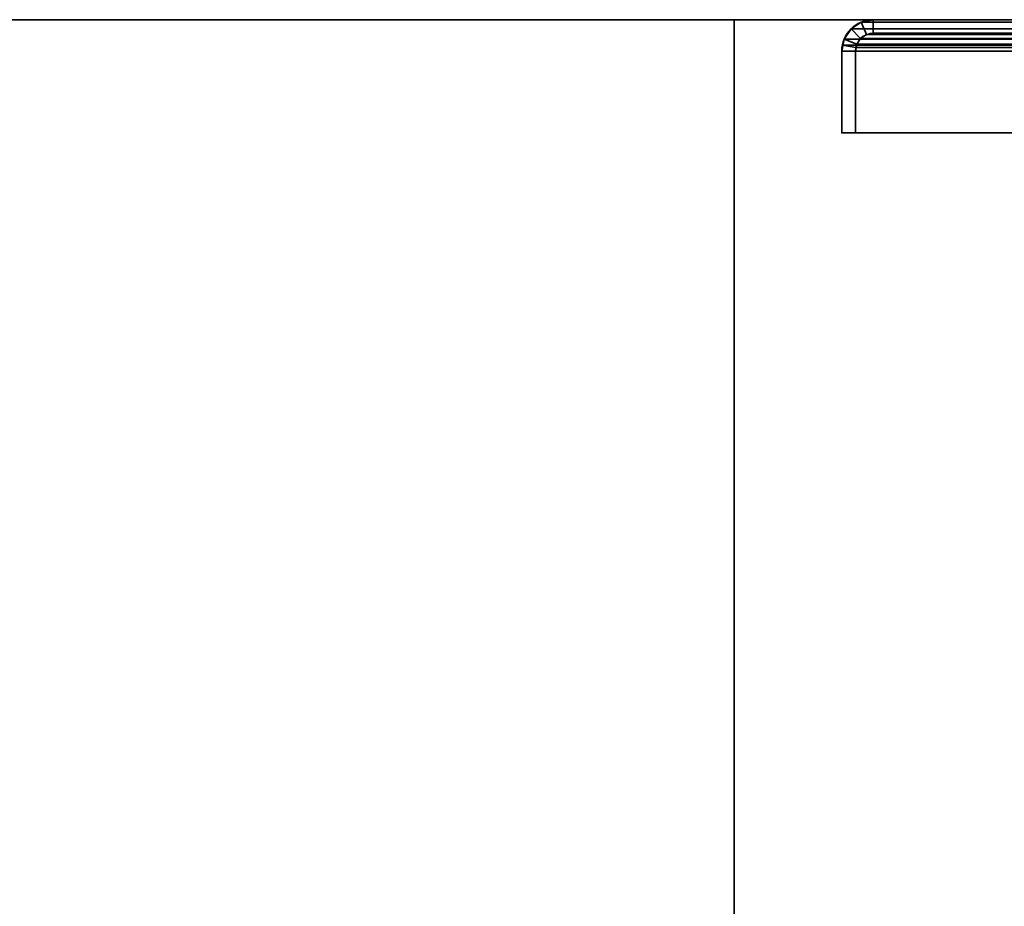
# Model space of a CAD drawing. Header units: millimetres. Extents: x -488 to 6688, y -115 to 115.
# Tile 72 of 256: x -401 to -314, y 37 to 115. Entities that reach past the tile are written whole.
import ezdxf

# ---------------------------------------------------------------- set-up
doc = ezdxf.new("R2010")
doc.units = ezdxf.units.MM
doc.layers.add('151', color=7, linetype='Continuous', true_color=0xffffff)

# ---------------------------------------------------------------- blocks, each defined once
blk = doc.blocks.new('UG_SURFACE_001')
at = {"layer": '151', "color": 252, "linetype": 'Continuous', "lineweight": 35}
for points in [[(-487.5, -15, -10.75), (-487.5, 115, -10.75), (-337.5, 115, -10.75), (-337.5, -15, -10.75)], [(337.5, 115, 2044.25), (-337.5, 115, 2044.25), (-487.5, 115, 2194.25), (487.5, 115, 2194.25)], [(-337.5, 115, 2044.25), (-337.5, 115, -10.75), (-487.5, 115, -10.75), (-487.5, 115, 2194.25)], [(487.5, -15, 2194.25), (487.5, 115, 2194.25), (-487.5, 115, 2194.25), (-487.5, -15, 2194.25)], [(-337.5, -15, -10.75), (-337.5, 115, -10.75), (-337.5, 115, 2044.25), (-337.5, -15, 2044.25)], [(-337.5, -15, 2044.25), (-337.5, 115, 2044.25), (337.5, 115, 2044.25), (337.5, -15, 2044.25)]]:
    blk.add_3dface(points, dxfattribs=at)
blk = doc.blocks.new('UG_SURFACE_062')
at = {"layer": '151', "color": 252, "linetype": 'Continuous', "lineweight": 35}
for points in [[(-326.284, 114.788, 2033.534), (-326.284, 114.788, -10.75), (-327.186, 114.186, -10.75), (-327.186, 114.186, 2034.436)], [(-326.284, 114.788, 2033.534), (-327.186, 114.186, 2034.436), (-326.337, 113.337, 2033.587), (-325.825, 113.68, 2033.075)], [(-327.186, 114.186, -10.75), (-326.284, 114.788, -10.75), (-325.825, 113.68, -10.75), (-326.337, 113.337, -10.75)], [(-325.22, 115, 2032.47), (-325.22, 115, -10.75), (-326.284, 114.788, -10.75), (-326.284, 114.788, 2033.534)], [(-325.22, 115, 2032.47), (-326.284, 114.788, 2033.534), (-325.825, 113.68, 2033.075), (-325.22, 113.8, 2032.47)], [(-325.22, 113.8, -10.75), (-325.825, 113.68, -10.75), (-326.284, 114.788, -10.75), (-325.22, 115, -10.75)], [(-300.78, 115, 2008.03), (-300.78, 115, -10.75), (-325.22, 115, -10.75), (-325.22, 115, 2032.47)], [(-325.22, 113.8, 2032.47), (-300.78, 113.8, 2008.03), (-300.78, 115, 2008.03), (-325.22, 115, 2032.47)], [(-325.22, 115, -10.75), (-300.78, 115, -10.75), (-300.78, 113.8, -10.75), (-325.22, 113.8, -10.75)], [(-327.186, 114.186, 2034.436), (-327.186, 114.186, -10.75), (-327.788, 113.284, -10.75), (-327.788, 113.284, 2035.038)], [(-326.68, 112.825, 2033.93), (-326.337, 113.337, 2033.587), (-327.186, 114.186, 2034.436), (-327.788, 113.284, 2035.038)], [(-327.788, 113.284, -10.75), (-327.186, 114.186, -10.75), (-326.337, 113.337, -10.75), (-326.68, 112.825, -10.75)], [(-328, 112.22, -10.75), (-327.947, 112.762, 2035.197), (-327.788, 113.284, 2035.038)], [(-327.788, 113.284, 2035.038), (-327.788, 113.284, -10.75), (-328, 112.22, -10.75)], [(-328, 112.22, -10.75), (-327.788, 113.284, -10.75), (-326.68, 112.825, -10.75), (-326.8, 112.22, -10.75)], [(-326.77, 112.528, 2034.02), (-326.68, 112.825, 2033.93), (-327.788, 113.284, 2035.038), (-327.947, 112.762, 2035.197)], [(-326.68, 112.825, 2033.93), (-326.68, 112.825, -10.75), (-326.337, 113.337, -10.75), (-326.337, 113.337, 2033.587)], [(-326.337, 113.337, 2033.587), (-326.337, 113.337, -10.75), (-325.825, 113.68, -10.75), (-325.825, 113.68, 2033.075)], [(-325.825, 113.68, 2033.075), (-325.825, 113.68, -10.75), (-325.22, 113.8, -10.75), (-325.22, 113.8, 2032.47)], [(-300.78, 113.8, 2008.03), (-325.22, 113.8, 2032.47), (-325.22, 113.8, -10.75), (-300.78, 113.8, -10.75)], [(-328, 112.22, -10.75), (-328, 112.22, 2035.25), (-327.947, 112.762, 2035.197)], [(-326.8, 112.22, 2034.05), (-326.77, 112.528, 2034.02), (-327.947, 112.762, 2035.197), (-328, 112.22, 2035.25)], [(-328, 112.22, 2035.25), (-328, 112.22, -10.75), (-328, 105, -10.75), (-328, 105, 2035.25)], [(-328, 112.22, 2035.25), (-328, 105, 2035.25), (-326.8, 105, 2034.05), (-326.8, 112.22, 2034.05)], [(-326.8, 112.22, -10.75), (-326.8, 105, -10.75), (-328, 105, -10.75), (-328, 112.22, -10.75)], [(-326.8, 112.22, -10.75), (-326.68, 112.825, -10.75), (-326.68, 112.825, 2033.93)], [(-326.68, 112.825, 2033.93), (-326.77, 112.528, 2034.02), (-326.8, 112.22, -10.75)], [(-326.77, 112.528, 2034.02), (-326.8, 112.22, 2034.05), (-326.8, 112.22, -10.75)], [(-326.8, 112.22, 2034.05), (-326.8, 105, 2034.05), (-326.8, 105, -10.75), (-326.8, 112.22, -10.75)], [(-326.8, 105, 2034.05), (-328, 105, 2035.25), (-328, 105, -10.75), (-326.8, 105, -10.75)]]:
    blk.add_3dface(points, dxfattribs=at)
blk = doc.blocks.new('UG_SURFACE_063')
at = {"layer": '151', "color": 252, "linetype": 'Continuous', "lineweight": 35}
for points in [[(-326.284, 114.788, 2033.534), (-326.284, 114.788, -10.75), (-327.186, 114.186, -10.75), (-327.186, 114.186, 2034.436)], [(-326.284, 114.788, 2033.534), (-327.186, 114.186, 2034.436), (-326.337, 113.337, 2033.587), (-325.825, 113.68, 2033.075)], [(-327.186, 114.186, -10.75), (-326.284, 114.788, -10.75), (-325.825, 113.68, -10.75), (-326.337, 113.337, -10.75)], [(-325.22, 115, 2032.47), (-325.22, 115, -10.75), (-326.284, 114.788, -10.75), (-326.284, 114.788, 2033.534)], [(-325.22, 115, 2032.47), (-326.284, 114.788, 2033.534), (-325.825, 113.68, 2033.075), (-325.22, 113.8, 2032.47)], [(-325.22, 113.8, -10.75), (-325.825, 113.68, -10.75), (-326.284, 114.788, -10.75), (-325.22, 115, -10.75)], [(-300.78, 115, 2008.03), (-300.78, 115, -10.75), (-325.22, 115, -10.75), (-325.22, 115, 2032.47)], [(-325.22, 113.8, 2032.47), (-300.78, 113.8, 2008.03), (-300.78, 115, 2008.03), (-325.22, 115, 2032.47)], [(-325.22, 115, -10.75), (-300.78, 115, -10.75), (-300.78, 113.8, -10.75), (-325.22, 113.8, -10.75)], [(-327.186, 114.186, 2034.436), (-327.186, 114.186, -10.75), (-327.788, 113.284, -10.75), (-327.788, 113.284, 2035.038)], [(-326.68, 112.825, 2033.93), (-326.337, 113.337, 2033.587), (-327.186, 114.186, 2034.436), (-327.788, 113.284, 2035.038)], [(-327.788, 113.284, -10.75), (-327.186, 114.186, -10.75), (-326.337, 113.337, -10.75), (-326.68, 112.825, -10.75)], [(-328, 112.22, -10.75), (-327.947, 112.762, 2035.197), (-327.788, 113.284, 2035.038)], [(-327.788, 113.284, 2035.038), (-327.788, 113.284, -10.75), (-328, 112.22, -10.75)], [(-328, 112.22, -10.75), (-327.788, 113.284, -10.75), (-326.68, 112.825, -10.75), (-326.8, 112.22, -10.75)], [(-326.77, 112.528, 2034.02), (-326.68, 112.825, 2033.93), (-327.788, 113.284, 2035.038), (-327.947, 112.762, 2035.197)], [(-326.68, 112.825, 2033.93), (-326.68, 112.825, -10.75), (-326.337, 113.337, -10.75), (-326.337, 113.337, 2033.587)], [(-326.337, 113.337, 2033.587), (-326.337, 113.337, -10.75), (-325.825, 113.68, -10.75), (-325.825, 113.68, 2033.075)], [(-325.825, 113.68, 2033.075), (-325.825, 113.68, -10.75), (-325.22, 113.8, -10.75), (-325.22, 113.8, 2032.47)], [(-300.78, 113.8, 2008.03), (-325.22, 113.8, 2032.47), (-325.22, 113.8, -10.75), (-300.78, 113.8, -10.75)], [(-328, 112.22, -10.75), (-328, 112.22, 2035.25), (-327.947, 112.762, 2035.197)], [(-326.8, 112.22, 2034.05), (-326.77, 112.528, 2034.02), (-327.947, 112.762, 2035.197), (-328, 112.22, 2035.25)], [(-328, 112.22, 2035.25), (-328, 112.22, -10.75), (-328, 105, -10.75), (-328, 105, 2035.25)], [(-328, 112.22, 2035.25), (-328, 105, 2035.25), (-326.8, 105, 2034.05), (-326.8, 112.22, 2034.05)], [(-326.8, 112.22, -10.75), (-326.8, 105, -10.75), (-328, 105, -10.75), (-328, 112.22, -10.75)], [(-326.8, 112.22, -10.75), (-326.68, 112.825, -10.75), (-326.68, 112.825, 2033.93)], [(-326.68, 112.825, 2033.93), (-326.77, 112.528, 2034.02), (-326.8, 112.22, -10.75)], [(-326.77, 112.528, 2034.02), (-326.8, 112.22, 2034.05), (-326.8, 112.22, -10.75)], [(-326.8, 112.22, 2034.05), (-326.8, 105, 2034.05), (-326.8, 105, -10.75), (-326.8, 112.22, -10.75)], [(-326.8, 105, 2034.05), (-328, 105, 2035.25), (-328, 105, -10.75), (-326.8, 105, -10.75)]]:
    blk.add_3dface(points, dxfattribs=at)
blk = doc.blocks.new('UG_SURFACE_065')
at = {"layer": '151', "color": 252, "linetype": 'Continuous', "lineweight": 35}
for points in [[(-325.825, 113.68, 2033.075), (-326.337, 113.337, 2033.587), (-327.186, 114.186, 2034.436), (-326.284, 114.788, 2033.534)], [(326.284, 114.788, 2033.534), (-326.284, 114.788, 2033.534), (-327.186, 114.186, 2034.436), (327.186, 114.186, 2034.436)], [(-325.22, 113.8, 2032.47), (-325.825, 113.68, 2033.075), (-326.284, 114.788, 2033.534), (-325.22, 115, 2032.47)], [(325.22, 115, 2032.47), (-325.22, 115, 2032.47), (-326.284, 114.788, 2033.534), (326.284, 114.788, 2033.534)], [(-325.22, 115, 2032.47), (-300.78, 115, 2008.03), (-300.78, 113.8, 2008.03), (-325.22, 113.8, 2032.47)], [(-300.78, 115, 2008.03), (-325.22, 115, 2032.47), (325.22, 115, 2032.47), (300.78, 115, 2008.03)], [(-327.788, 113.284, 2035.038), (-327.186, 114.186, 2034.436), (-326.337, 113.337, 2033.587), (-326.68, 112.825, 2033.93)], [(327.186, 114.186, 2034.436), (-327.186, 114.186, 2034.436), (-327.788, 113.284, 2035.038), (327.788, 113.284, 2035.038)], [(-327.947, 112.762, 2035.197), (-327.788, 113.284, 2035.038), (-326.68, 112.825, 2033.93), (-326.77, 112.528, 2034.02)], [(327.947, 112.762, 2035.197), (327.788, 113.284, 2035.038), (-327.788, 113.284, 2035.038), (-327.947, 112.762, 2035.197)], [(326.68, 112.825, 2033.93), (-326.68, 112.825, 2033.93), (-326.337, 113.337, 2033.587), (326.337, 113.337, 2033.587)], [(326.337, 113.337, 2033.587), (-326.337, 113.337, 2033.587), (-325.825, 113.68, 2033.075), (325.825, 113.68, 2033.075)], [(325.825, 113.68, 2033.075), (-325.825, 113.68, 2033.075), (-325.22, 113.8, 2032.47), (325.22, 113.8, 2032.47)], [(-300.78, 113.8, 2008.03), (300.78, 113.8, 2008.03), (325.22, 113.8, 2032.47), (-325.22, 113.8, 2032.47)], [(-328, 112.22, 2035.25), (-327.947, 112.762, 2035.197), (-326.77, 112.528, 2034.02), (-326.8, 112.22, 2034.05)], [(-328, 112.22, 2035.25), (328, 112.22, 2035.25), (327.947, 112.762, 2035.197)], [(-327.947, 112.762, 2035.197), (-328, 112.22, 2035.25), (327.947, 112.762, 2035.197)], [(-326.8, 112.22, 2034.05), (-326.8, 105, 2034.05), (-328, 105, 2035.25), (-328, 112.22, 2035.25)], [(-328, 112.22, 2035.25), (-328, 105, 2035.25), (328, 105, 2035.25), (328, 112.22, 2035.25)], [(326.77, 112.528, 2034.02), (-326.8, 112.22, 2034.05), (-326.77, 112.528, 2034.02)], [(326.77, 112.528, 2034.02), (326.8, 112.22, 2034.05), (-326.8, 112.22, 2034.05)], [(-326.8, 112.22, 2034.05), (326.8, 112.22, 2034.05), (326.8, 105, 2034.05), (-326.8, 105, 2034.05)], [(-326.77, 112.528, 2034.02), (-326.68, 112.825, 2033.93), (326.68, 112.825, 2033.93), (326.77, 112.528, 2034.02)], [(-326.8, 105, 2034.05), (326.8, 105, 2034.05), (328, 105, 2035.25), (-328, 105, 2035.25)]]:
    blk.add_3dface(points, dxfattribs=at)

msp = doc.modelspace()

# ---------------------------------------------------------------- linework, layer by layer
at = {"layer": '151', "color": 251, "linetype": 'Continuous', "lineweight": -3, "true_color": 0x636466}
for p, q in [((-487.5, 115, 2194.25), (487.5, 115, 2194.25)), ((-487.5, 115, -10.75), (-337.5, 115, -10.75)), ((-337.5, 115, 2044.25), (-337.5, 115, -10.75)), ((-337.5, -15, 2044.25), (-337.5, 115, 2044.25)), ((337.5, 115, 2044.25), (-337.5, 115, 2044.25)), ((-337.5, 115, -10.75), (-337.5, -15, -10.75)), ((-325.22, 115, -10.75), (-300.78, 115, -10.75)), ((325.22, 115, 2032.47), (-325.22, 115, 2032.47)), ((-300.78, 115, 2008.03), (-325.22, 115, 2032.47)), ((-325.22, 115, 2032.47), (-325.22, 115, -10.75)), ((-325.22, 115, -10.75), (-300.78, 115, -10.75)), ((-300.78, 115, 2008.03), (-325.22, 115, 2032.47)), ((-300.78, 115, 2008.03), (-325.22, 115, 2032.47)), ((-325.22, 115, 2032.47), (-325.22, 115, -10.75)), ((325.22, 113.8, 2032.47), (-325.22, 113.8, 2032.47)), ((-325.22, 113.8, 2032.47), (-325.22, 113.8, -10.75)), ((-325.22, 113.8, -10.75), (-300.78, 113.8, -10.75)), ((-300.78, 113.8, 2008.03), (-325.22, 113.8, 2032.47)), ((-300.78, 113.8, 2008.03), (-325.22, 113.8, 2032.47)), ((-325.22, 113.8, 2032.47), (-325.22, 113.8, -10.75)), ((-325.22, 113.8, -10.75), (-300.78, 113.8, -10.75)), ((-300.78, 113.8, 2008.03), (-325.22, 113.8, 2032.47)), ((-328, 112.22, 2035.25), (-328, 105, 2035.25)), ((-328, 105, -10.75), (-328, 112.22, -10.75)), ((-328, 112.22, 2035.25), (-328, 112.22, -10.75)), ((-328, 112.22, 2035.25), (-328, 105, 2035.25)), ((328, 112.22, 2035.25), (-328, 112.22, 2035.25)), ((-328, 105, -10.75), (-328, 112.22, -10.75)), ((-328, 112.22, 2035.25), (-328, 112.22, -10.75)), ((-328, 112.22, 2035.25), (-328, 105, 2035.25)), ((-326.8, 105, -10.75), (-326.8, 112.22, -10.75)), ((-326.8, 112.22, 2034.05), (-326.8, 112.22, -10.75)), ((-326.8, 112.22, 2034.05), (-326.8, 105, 2034.05)), ((326.8, 112.22, 2034.05), (-326.8, 112.22, 2034.05)), ((-326.8, 105, -10.75), (-326.8, 112.22, -10.75)), ((-326.8, 112.22, 2034.05), (-326.8, 112.22, -10.75)), ((-326.8, 112.22, 2034.05), (-326.8, 105, 2034.05)), ((-326.8, 112.22, 2034.05), (-326.8, 105, 2034.05)), ((328, 105, 2035.25), (-328, 105, 2035.25)), ((-328, 105, 2035.25), (-328, 105, -10.75)), ((-326.8, 105, 2034.05), (-328, 105, 2035.25)), ((-328, 105, -10.75), (-326.8, 105, -10.75)), ((-328, 105, 2035.25), (-328, 105, -10.75)), ((-326.8, 105, 2034.05), (-328, 105, 2035.25)), ((-326.8, 105, 2034.05), (-328, 105, 2035.25)), ((-328, 105, -10.75), (-326.8, 105, -10.75)), ((-326.8, 105, 2034.05), (-326.8, 105, -10.75)), ((326.8, 105, 2034.05), (-326.8, 105, 2034.05)), ((-326.8, 105, 2034.05), (-326.8, 105, -10.75))]:
    msp.add_line(p, q, dxfattribs=at)
at = {"layer": '151', "color": 251, "linetype": 'Continuous', "lineweight": -3, "true_color": 0x636466, "extrusion": (0, 0, -1)}
for radius in [2.78, 2.78, 1.58, 1.58]:
    msp.add_arc((325.22, 112.22, 10.75), radius, 0, 90, dxfattribs=at)
at = {"layer": '151', "color": 251, "linetype": 'Continuous', "lineweight": -3, "true_color": 0x636466, "extrusion": (0.707107, 6.12323e-17, 0.707107)}
for major_axis in [(-2.78, 0, 2.78), (-2.78, 0, 2.78), (-2.78, 0, 2.78), (-1.58, 0, 1.58), (-1.58, 0, 1.58), (-1.58, 0, 1.58)]:
    msp.add_ellipse((-325.22, 112.22, 2032.47), major_axis=major_axis, ratio=0.707107, start_param=4.712389, end_param=6.283185, dxfattribs=at)

# ---------------------------------------------------------------- block references
at = {"layer": '151', "color": 251, "linetype": 'Continuous', "lineweight": -3, "true_color": 0x636466}
for name in ['UG_SURFACE_001', 'UG_SURFACE_062', 'UG_SURFACE_063', 'UG_SURFACE_065']:
    msp.add_blockref(name, (0, 0), dxfattribs=at)

doc.saveas('drawing.dxf')
